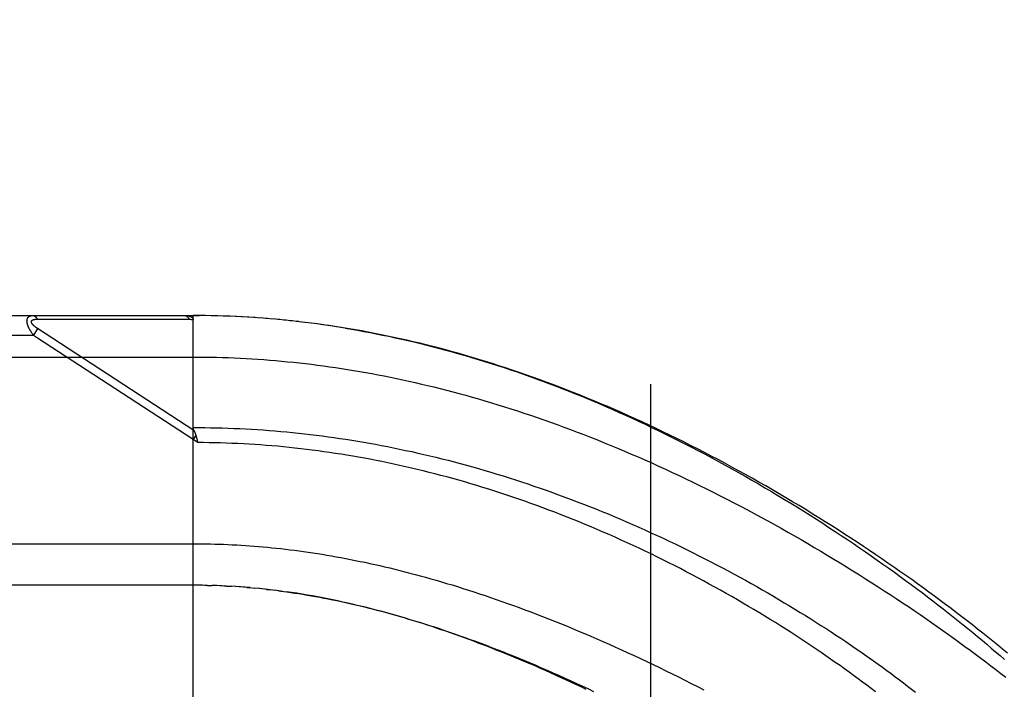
# Model space of a CAD drawing. Header units: inches. Extents: x 0 to 283, y 0 to 183.
# Tile 45 of 256: x 54.08 to 55.56, y 58.74 to 59.74. Entities that reach past the tile are written whole.
import ezdxf

# ---------------------------------------------------------------- set-up
doc = ezdxf.new("R2010")
doc.units = ezdxf.units.IN
doc.header["$LTSCALE"] = 15.583333
doc.header["$MEASUREMENT"] = 0
doc.linetypes.add('HIDDEN', pattern=[0.2, 0.1, -0.1])
for name, color, linetype in [('DEFAULT_2', 8, 'HIDDEN'), ('LEFTHAND_DOOR_ASSEMBLY', 7, 'CONTINUOUS'), ('SUBPANEL', 7, 'CONTINUOUS')]:
    doc.layers.add(name, color=color, linetype=linetype)

msp = doc.modelspace()

# ---------------------------------------------------------------- linework, layer by layer
at = {"layer": 'DEFAULT_2', "color": 8, "linetype": 'HIDDEN'}
msp.add_line((55.0293, 54.52), (55.0293, 123.624), dxfattribs=at)
at = {"layer": 'LEFTHAND_DOOR_ASSEMBLY', "color": 8, "linetype": 'HIDDEN'}
for p, q in [((53.4658, 59.2982), (54.3396, 59.2982)), ((54.1047, 59.2928), (54.1095, 59.2927)), ((54.1095, 59.2927), (54.1153, 59.2927)), ((54.1153, 59.2927), (54.1473, 59.2927)), ((54.1473, 59.2927), (54.1524, 59.2927)), ((54.1524, 59.2927), (54.1861, 59.2926)), ((54.1861, 59.2926), (54.1912, 59.2926)), ((54.1912, 59.2926), (54.1967, 59.2926)), ((54.3396, 58.6335), (54.3396, 59.2982)), ((54.3488, 59.2982), (54.3396, 59.2982)), ((54.3396, 59.2982), (54.3487, 59.2982)), ((54.3582, 59.2981), (54.3487, 59.2982)), ((54.3675, 59.298), (54.3578, 59.2981)), ((54.3768, 59.2977), (54.3668, 59.298)), ((54.3861, 59.2975), (54.3759, 59.2978)), ((54.3955, 59.2971), (54.385, 59.2975)), ((54.4048, 59.2967), (54.3941, 59.2972)), ((54.4142, 59.2962), (54.4032, 59.2968)), ((54.4235, 59.2957), (54.4123, 59.2963)), ((54.4329, 59.2951), (54.4215, 59.2958)), ((54.4423, 59.2944), (54.4306, 59.2952)), ((54.4516, 59.2937), (54.4397, 59.2946)), ((54.461, 59.2929), (54.4488, 59.2939)), ((54.4704, 59.2921), (54.458, 59.2932)), ((54.4798, 59.2911), (54.4671, 59.2924)), ((54.4892, 59.2901), (54.4763, 59.2915)), ((54.4987, 59.2891), (54.4855, 59.2905)), ((54.5081, 59.288), (54.4947, 59.2895)), ((54.5176, 59.2868), (54.5039, 59.2885)), ((54.527, 59.2856), (54.5131, 59.2874)), ((54.5365, 59.2842), (54.5223, 59.2862)), ((54.546, 59.2829), (54.5316, 59.2849)), ((54.0993, 59.2682), (54.1059, 59.2783)), ((54.5555, 59.2814), (54.5408, 59.2836)), ((54.5651, 59.2799), (54.5501, 59.2822)), ((54.0993, 59.2682), (53.4358, 59.2682)), ((54.1052, 59.2644), (54.0993, 59.2682)), ((54.3396, 59.1115), (54.1052, 59.2644)), ((54.3437, 59.1178), (54.3396, 59.1115)), ((54.3465, 59.1069), (54.3396, 59.1115)), ((54.3449, 59.1137), (54.3452, 59.1125)), ((54.3452, 59.1125), (54.3455, 59.1113)), ((54.3455, 59.1113), (54.3458, 59.1101)), ((54.3467, 58.892), (53.4658, 58.892)), ((54.3539, 58.8919), (54.3453, 58.892)), ((54.361, 58.8917), (54.3511, 58.8919)), ((54.3569, 58.8918), (54.3626, 58.8917)), ((54.361, 58.8917), (54.3684, 58.8916)), ((54.3754, 58.8913), (54.3682, 58.8916)), ((54.3826, 58.891), (54.3742, 58.8914)), ((54.3897, 58.8907), (54.3799, 58.8912)), ((54.3857, 58.8909), (54.3915, 58.8906)), ((54.3897, 58.8907), (54.3973, 58.8903)), ((54.4038, 58.8899), (54.3968, 58.8903)), ((54.4108, 58.8894), (54.4032, 58.8899)), ((54.4179, 58.8889), (54.409, 58.8895)), ((54.425, 58.8883), (54.4149, 58.8891)), ((54.4207, 58.8886), (54.4266, 58.8881)), ((54.425, 58.8883), (54.4325, 58.8876)), ((54.4398, 58.8869), (54.4323, 58.8876)), ((54.4476, 58.886), (54.4384, 58.887)), ((54.4503, 58.8857), (54.4563, 58.8851)), ((54.4716, 58.8831), (54.4623, 58.8843)), ((54.4684, 58.8836), (54.4744, 58.8828))]:
    msp.add_line(p, q, dxfattribs=at)
for points in [[(54.0993, 59.2682), (54.0988, 59.2689), (54.0983, 59.2695), (54.0979, 59.2701), (54.0975, 59.2707), (54.0971, 59.2713), (54.0967, 59.2719), (54.0963, 59.2725), (54.0959, 59.273), (54.0956, 59.2736), (54.0952, 59.2741), (54.0949, 59.2746), (54.0946, 59.2751), (54.0943, 59.2756), (54.094, 59.2761), (54.0938, 59.2766), (54.0935, 59.277), (54.0933, 59.2775), (54.093, 59.2779), (54.0928, 59.2784), (54.0926, 59.2788), (54.0924, 59.2792), (54.0922, 59.2796), (54.092, 59.28), (54.0918, 59.2804), (54.0916, 59.2808), (54.0915, 59.2812), (54.0913, 59.2816), (54.0912, 59.282), (54.091, 59.2823), (54.0909, 59.2827), (54.0907, 59.2831), (54.0906, 59.2834), (54.0905, 59.2838), (54.0904, 59.2841), (54.0903, 59.2844), (54.0902, 59.2848), (54.0901, 59.2851), (54.09, 59.2854), (54.0899, 59.2858), (54.0898, 59.2861), (54.0898, 59.2864), (54.0897, 59.2867), (54.0896, 59.287), (54.0896, 59.2873), (54.0895, 59.2876), (54.0895, 59.2879), (54.0895, 59.2882), (54.0894, 59.2885), (54.0894, 59.2888), (54.0894, 59.289), (54.0894, 59.2893), (54.0894, 59.2896), (54.0893, 59.2898), (54.0893, 59.2901), (54.0894, 59.2904), (54.0894, 59.2906), (54.0894, 59.2909), (54.0894, 59.2911), (54.0894, 59.2914), (54.0895, 59.2916), (54.0895, 59.2919), (54.0895, 59.2921), (54.0896, 59.2923), (54.0896, 59.2926), (54.0897, 59.2928), (54.0898, 59.293), (54.0898, 59.2932), (54.0899, 59.2934), (54.09, 59.2936), (54.0901, 59.2938), (54.0902, 59.294), (54.0903, 59.2942), (54.0904, 59.2944), (54.0905, 59.2946), (54.0906, 59.2948), (54.0907, 59.295), (54.0908, 59.2952), (54.091, 59.2954), (54.0911, 59.2955), (54.0913, 59.2957), (54.0914, 59.2959), (54.0916, 59.296), (54.0918, 59.2962), (54.092, 59.2964), (54.0921, 59.2965), (54.0923, 59.2967), (54.0925, 59.2968), (54.0928, 59.2969), (54.093, 59.2971), (54.0932, 59.2972), (54.0935, 59.2973), (54.0938, 59.2974), (54.094, 59.2976), (54.0943, 59.2977), (54.0946, 59.2978), (54.0949, 59.2979), (54.0953, 59.2979), (54.0956, 59.298), (54.096, 59.2981), (54.0964, 59.2981), (54.0968, 59.2982), (54.0972, 59.2982), (54.0977, 59.2982), (54.0981, 59.2982)], [(54.3408, 59.1252), (54.1054, 59.2786), (54.1049, 59.2789), (54.1045, 59.2792), (54.104, 59.2795), (54.1036, 59.2798), (54.1032, 59.2801), (54.1028, 59.2804), (54.1025, 59.2806), (54.1021, 59.2809), (54.1018, 59.2812), (54.1015, 59.2814), (54.1012, 59.2817), (54.1009, 59.2819), (54.1006, 59.2821), (54.1003, 59.2824), (54.1001, 59.2826), (54.0998, 59.2828), (54.0996, 59.283), (54.0994, 59.2833), (54.0991, 59.2835), (54.0989, 59.2837), (54.0987, 59.2839), (54.0985, 59.2841), (54.0984, 59.2843), (54.0982, 59.2845), (54.098, 59.2847), (54.0979, 59.2848), (54.0977, 59.285), (54.0976, 59.2852), (54.0974, 59.2854), (54.0973, 59.2856), (54.0972, 59.2857), (54.097, 59.2859), (54.0969, 59.2861), (54.0968, 59.2862), (54.0967, 59.2864), (54.0966, 59.2866), (54.0965, 59.2867), (54.0965, 59.2869), (54.0964, 59.287), (54.0963, 59.2872), (54.0962, 59.2873), (54.0962, 59.2875), (54.0961, 59.2876), (54.0961, 59.2878), (54.096, 59.2879), (54.096, 59.288), (54.096, 59.2882), (54.0959, 59.2883), (54.0959, 59.2884), (54.0959, 59.2886), (54.0959, 59.2887), (54.0959, 59.2888), (54.0959, 59.289), (54.0959, 59.2891), (54.0959, 59.2892), (54.0959, 59.2893), (54.0959, 59.2894), (54.096, 59.2896), (54.096, 59.2897), (54.096, 59.2898), (54.0961, 59.2899), (54.0961, 59.29), (54.0962, 59.2901), (54.0962, 59.2902), (54.0963, 59.2903), (54.0964, 59.2904), (54.0965, 59.2905), (54.0965, 59.2906), (54.0966, 59.2907), (54.0967, 59.2908), (54.0968, 59.2909), (54.0969, 59.291), (54.097, 59.2911), (54.0971, 59.2912), (54.0973, 59.2913), (54.0974, 59.2914), (54.0975, 59.2915), (54.0977, 59.2915), (54.0978, 59.2916), (54.098, 59.2917), (54.0982, 59.2918), (54.0983, 59.2918), (54.0985, 59.2919), (54.0987, 59.292), (54.0989, 59.2921), (54.0991, 59.2921), (54.0993, 59.2922), (54.0996, 59.2922), (54.0998, 59.2923), (54.1001, 59.2924), (54.1003, 59.2924), (54.1006, 59.2925), (54.1009, 59.2925), (54.1012, 59.2926), (54.1015, 59.2926), (54.1019, 59.2926), (54.1022, 59.2927), (54.1026, 59.2927), (54.103, 59.2927), (54.1034, 59.2928), (54.1038, 59.2928), (54.1042, 59.2928), (54.1047, 59.2928)], [(54.0981, 59.2982), (54.0983, 59.2982), (54.0986, 59.2982), (54.0988, 59.2982), (54.099, 59.2982), (54.0992, 59.2981), (54.0994, 59.2981), (54.0997, 59.298), (54.0999, 59.2979), (54.1001, 59.2978), (54.1003, 59.2977), (54.1005, 59.2976), (54.1007, 59.2975), (54.1009, 59.2974), (54.1011, 59.2973), (54.1014, 59.2971), (54.1016, 59.297), (54.1018, 59.2968), (54.102, 59.2966), (54.1022, 59.2965), (54.1023, 59.2963), (54.1025, 59.2961), (54.1027, 59.2959), (54.1029, 59.2956), (54.1031, 59.2954), (54.1033, 59.2952), (54.1034, 59.295), (54.1036, 59.2947), (54.1038, 59.2945), (54.1039, 59.2942), (54.1041, 59.2939), (54.1043, 59.2936), (54.1044, 59.2934), (54.1046, 59.2931), (54.1047, 59.2928)], [(54.1967, 59.2926), (54.1995, 59.2926), (54.2025, 59.2926), (54.2057, 59.2926), (54.209, 59.2926), (54.2125, 59.2926), (54.22, 59.2926)], [(54.22, 59.2926), (54.2238, 59.2926), (54.2277, 59.2926), (54.2316, 59.2926), (54.2354, 59.2926), (54.2392, 59.2926), (54.243, 59.2926), (54.2468, 59.2926), (54.2506, 59.2926), (54.2545, 59.2926), (54.2585, 59.2926), (54.2627, 59.2926), (54.291, 59.2926)], [(54.291, 59.2926), (54.2963, 59.2926), (54.3018, 59.2926), (54.3076, 59.2926), (54.3137, 59.2926), (54.32, 59.2926), (54.3266, 59.2926), (54.3335, 59.2926)], [(54.3268, 59.2982), (54.3274, 59.2982), (54.328, 59.2982), (54.3285, 59.2982), (54.3291, 59.2982), (54.3296, 59.2981), (54.3301, 59.2981), (54.3306, 59.298), (54.3311, 59.298), (54.3315, 59.2979), (54.3319, 59.2978), (54.3323, 59.2978), (54.3327, 59.2977), (54.3331, 59.2976), (54.3335, 59.2975), (54.3338, 59.2974), (54.3342, 59.2974), (54.3345, 59.2973), (54.3348, 59.2972), (54.3351, 59.2971), (54.3353, 59.297), (54.3356, 59.2969), (54.3359, 59.2968), (54.3361, 59.2967), (54.3363, 59.2966), (54.3366, 59.2964), (54.3368, 59.2963), (54.337, 59.2962), (54.3372, 59.2961), (54.3373, 59.296), (54.3375, 59.2959), (54.3377, 59.2958), (54.3378, 59.2956), (54.338, 59.2955), (54.3381, 59.2954), (54.3382, 59.2953), (54.3384, 59.2952), (54.3385, 59.295), (54.3386, 59.2949), (54.3387, 59.2948), (54.3388, 59.2947), (54.3389, 59.2945), (54.339, 59.2944), (54.3391, 59.2943), (54.3391, 59.2942), (54.3392, 59.294), (54.3393, 59.2939), (54.3393, 59.2937), (54.3394, 59.2936), (54.3394, 59.2935), (54.3395, 59.2933), (54.3395, 59.2932), (54.3395, 59.293), (54.3396, 59.2929), (54.3396, 59.2927), (54.3396, 59.2926), (54.3396, 59.2924)], [(54.3268, 59.2982), (54.327, 59.2982), (54.3273, 59.2982), (54.3275, 59.2982), (54.3277, 59.2982), (54.3279, 59.2981), (54.3282, 59.298), (54.3284, 59.298), (54.3286, 59.2979), (54.3288, 59.2978), (54.329, 59.2977), (54.3293, 59.2976), (54.3295, 59.2975), (54.3297, 59.2974), (54.3299, 59.2972), (54.3301, 59.2971), (54.3303, 59.2969), (54.3305, 59.2967), (54.3307, 59.2966), (54.3309, 59.2964), (54.3311, 59.2962), (54.3313, 59.296), (54.3315, 59.2958), (54.3317, 59.2956), (54.3319, 59.2953), (54.332, 59.2951), (54.3322, 59.2948), (54.3324, 59.2946), (54.3325, 59.2943), (54.3327, 59.294), (54.3329, 59.2938), (54.333, 59.2935), (54.3332, 59.2932), (54.3333, 59.2929), (54.3335, 59.2926)], [(54.3335, 59.2926), (54.3345, 59.2926), (54.3355, 59.2926), (54.3365, 59.2925), (54.3375, 59.2925), (54.3385, 59.2925), (54.3396, 59.2924)], [(55.5662, 58.7897), (55.5589, 58.7956), (55.5516, 58.8016), (55.5442, 58.8077), (55.5367, 58.8137), (55.529, 58.8198), (55.5213, 58.8259), (55.5135, 58.832), (55.5057, 58.8381), (55.4977, 58.8443), (55.4896, 58.8504), (55.4815, 58.8566), (55.4732, 58.8628), (55.4649, 58.869), (55.4565, 58.8753), (55.448, 58.8815), (55.4394, 58.8878), (55.4307, 58.894), (55.422, 58.9003), (55.4132, 58.9065), (55.4043, 58.9128), (55.3953, 58.9191), (55.3862, 58.9253), (55.3771, 58.9316), (55.3679, 58.9379), (55.3586, 58.9441), (55.3493, 58.9504), (55.3399, 58.9566), (55.3304, 58.9628), (55.3208, 58.969), (55.3112, 58.9752), (55.3016, 58.9814), (55.2919, 58.9875), (55.2821, 58.9936), (55.2723, 58.9997), (55.2624, 59.0058), (55.2525, 59.0118), (55.2425, 59.0178), (55.2325, 59.0238), (55.2224, 59.0297), (55.2123, 59.0356), (55.2022, 59.0415), (55.192, 59.0473), (55.1818, 59.053), (55.1716, 59.0588), (55.1613, 59.0644), (55.1511, 59.07), (55.1408, 59.0756), (55.1304, 59.0811), (55.1201, 59.0866), (55.1097, 59.092), (55.0994, 59.0973), (55.089, 59.1026), (55.0786, 59.1079), (55.0682, 59.113), (55.0577, 59.1181), (55.0473, 59.1232), (55.0369, 59.1281), (55.0265, 59.133), (55.0161, 59.1379), (55.0057, 59.1427), (54.9952, 59.1473), (54.9848, 59.152), (54.9744, 59.1565), (54.9641, 59.161), (54.9537, 59.1654), (54.9433, 59.1698), (54.933, 59.174), (54.9227, 59.1782), (54.9123, 59.1824), (54.902, 59.1864), (54.8918, 59.1904), (54.8815, 59.1943), (54.8713, 59.1981), (54.861, 59.2018), (54.8508, 59.2055), (54.8407, 59.2091), (54.8305, 59.2126), (54.8204, 59.216), (54.8103, 59.2194), (54.8002, 59.2227), (54.7901, 59.2259), (54.7801, 59.2291), (54.7701, 59.2321), (54.7601, 59.2351), (54.7501, 59.238), (54.7402, 59.2409), (54.7302, 59.2437), (54.7203, 59.2464), (54.7105, 59.249), (54.7006, 59.2515), (54.6908, 59.254), (54.681, 59.2564), (54.6712, 59.2588), (54.6615, 59.2611), (54.6517, 59.2633), (54.642, 59.2654), (54.6323, 59.2674), (54.6227, 59.2694), (54.613, 59.2713), (54.6034, 59.2732), (54.5938, 59.275), (54.5842, 59.2767), (54.5746, 59.2783), (54.5594, 59.2808)], [(54.5687, 59.2793), (54.578, 59.2777), (54.5874, 59.2761), (54.5967, 59.2744), (54.6061, 59.2726), (54.6155, 59.2708), (54.6249, 59.2689), (54.6344, 59.267), (54.6438, 59.2649), (54.6533, 59.2628), (54.6628, 59.2607), (54.6723, 59.2584), (54.6819, 59.2561), (54.6915, 59.2538), (54.7011, 59.2513), (54.7107, 59.2488), (54.7203, 59.2462), (54.73, 59.2436), (54.7397, 59.2408), (54.7494, 59.238), (54.7591, 59.2352), (54.7689, 59.2322), (54.7787, 59.2292), (54.7885, 59.2261), (54.7983, 59.223), (54.808, 59.2198), (54.8177, 59.2166), (54.8275, 59.2132), (54.8371, 59.2099), (54.8468, 59.2065), (54.8564, 59.203), (54.8661, 59.1995), (54.8756, 59.1959), (54.8852, 59.1922), (54.8948, 59.1885), (54.9044, 59.1848), (54.914, 59.1809), (54.9236, 59.1771), (54.9332, 59.1731), (54.9428, 59.1691), (54.9524, 59.165), (54.9621, 59.1609), (54.9717, 59.1567), (54.9814, 59.1524), (54.9911, 59.148), (55.0008, 59.1436), (55.0106, 59.1391), (55.0204, 59.1345), (55.0303, 59.1298), (55.0402, 59.125), (55.0502, 59.1202), (55.0602, 59.1152), (55.0703, 59.1102), (55.0804, 59.105), (55.0905, 59.0998), (55.1007, 59.0946), (55.1108, 59.0892), (55.1209, 59.0838), (55.131, 59.0784), (55.1411, 59.0729), (55.1512, 59.0673), (55.1612, 59.0617), (55.1712, 59.0561), (55.1811, 59.0504), (55.1911, 59.0446), (55.201, 59.0388), (55.2108, 59.033), (55.2206, 59.0272), (55.2304, 59.0213), (55.2401, 59.0153), (55.2498, 59.0094), (55.2594, 59.0034), (55.269, 58.9973), (55.2785, 58.9913), (55.288, 58.9852), (55.2973, 58.9791), (55.3067, 58.973), (55.3159, 58.9669), (55.3251, 58.9608), (55.3343, 58.9546), (55.3433, 58.9484), (55.3523, 58.9423), (55.3612, 58.9361), (55.37, 58.9299), (55.3788, 58.9238), (55.3874, 58.9176), (55.396, 58.9114), (55.4045, 58.9053), (55.4129, 58.8991), (55.4213, 58.893), (55.4295, 58.8868), (55.4376, 58.8807), (55.4457, 58.8746), (55.4537, 58.8685), (55.4616, 58.8624), (55.4693, 58.8564), (55.477, 58.8504), (55.4846, 58.8444), (55.4921, 58.8384), (55.4995, 58.8324), (55.5068, 58.8265), (55.514, 58.8206), (55.5211, 58.8147), (55.5281, 58.8089), (55.535, 58.8031), (55.5418, 58.7973), (55.5485, 58.7916), (55.5551, 58.7859), (55.5616, 58.7802)], [(53.4358, 59.2357), (54.3484, 59.2357), (54.3573, 59.2356), (54.3661, 59.2355), (54.375, 59.2353), (54.3839, 59.2351), (54.3927, 59.2348), (54.4016, 59.2344), (54.4105, 59.234), (54.4193, 59.2335), (54.4282, 59.233), (54.4371, 59.2324), (54.446, 59.2318), (54.455, 59.2311), (54.4639, 59.2304), (54.4728, 59.2296), (54.4818, 59.2287), (54.4907, 59.2278), (54.4997, 59.2269), (54.5087, 59.2258), (54.5177, 59.2248), (54.5268, 59.2236), (54.5358, 59.2224), (54.5449, 59.2212), (54.554, 59.2199), (54.5631, 59.2185), (54.5722, 59.2171), (54.5813, 59.2156), (54.5905, 59.214), (54.5997, 59.2124), (54.6089, 59.2107), (54.6181, 59.209), (54.6274, 59.2072), (54.6367, 59.2054), (54.646, 59.2035), (54.6553, 59.2015), (54.6647, 59.1994), (54.6741, 59.1973), (54.6835, 59.1951), (54.6929, 59.1929), (54.7024, 59.1906), (54.7119, 59.1882), (54.7214, 59.1858), (54.731, 59.1833), (54.7406, 59.1807), (54.7502, 59.1781), (54.7598, 59.1754), (54.7695, 59.1726), (54.7792, 59.1698), (54.7889, 59.1669), (54.7987, 59.1639), (54.8085, 59.1609), (54.8183, 59.1578), (54.8282, 59.1546), (54.838, 59.1513), (54.8479, 59.148), (54.8579, 59.1446), (54.8678, 59.1411), (54.8778, 59.1376), (54.8879, 59.134), (54.8979, 59.1303), (54.908, 59.1266), (54.9181, 59.1227), (54.9282, 59.1188), (54.9383, 59.1149), (54.9485, 59.1108), (54.9587, 59.1067), (54.9689, 59.1026), (54.9791, 59.0983), (54.9893, 59.094), (54.9996, 59.0896), (55.0099, 59.0852), (55.0201, 59.0807), (55.0304, 59.0761), (55.0407, 59.0714), (55.051, 59.0667), (55.0613, 59.0619), (55.0717, 59.0571), (55.082, 59.0522), (55.0923, 59.0472), (55.1026, 59.0422), (55.1129, 59.0371), (55.1232, 59.032), (55.1335, 59.0268), (55.1438, 59.0215), (55.1541, 59.0162), (55.1643, 59.0109), (55.1745, 59.0055), (55.1847, 59), (55.1949, 58.9945), (55.2051, 58.989), (55.2152, 58.9834), (55.2253, 58.9777), (55.2354, 58.9721), (55.2454, 58.9664), (55.2554, 58.9606), (55.2654, 58.9548), (55.2753, 58.949), (55.2851, 58.9432), (55.2949, 58.9373), (55.3047, 58.9314), (55.3144, 58.9255), (55.324, 58.9196), (55.3336, 58.9136), (55.3432, 58.9077), (55.3526, 58.9017), (55.362, 58.8957), (55.3714, 58.8897), (55.3806, 58.8837), (55.3898, 58.8777), (55.3989, 58.8717), (55.408, 58.8656), (55.417, 58.8596), (55.4259, 58.8536), (55.4347, 58.8476), (55.4434, 58.8416), (55.4521, 58.8355), (55.4606, 58.8295), (55.4691, 58.8236), (55.4775, 58.8176), (55.4858, 58.8116), (55.494, 58.8057), (55.5022, 58.7998), (55.5102, 58.7939), (55.5182, 58.788), (55.526, 58.7821), (55.5338, 58.7763), (55.5414, 58.7704), (55.549, 58.7647), (55.5565, 58.7589), (55.5638, 58.7532)], [(54.3407, 59.1254), (54.3406, 59.1257), (54.3405, 59.1259), (54.3404, 59.1261), (54.3403, 59.1263), (54.3402, 59.1266), (54.3401, 59.1268), (54.34, 59.127), (54.34, 59.1272), (54.3399, 59.1274), (54.3398, 59.1277), (54.3398, 59.1279), (54.3397, 59.1281), (54.3397, 59.1283), (54.3397, 59.1285), (54.3396, 59.1287), (54.3396, 59.1289), (54.3396, 59.1292), (54.3396, 59.1294), (54.3396, 59.1296)], [(54.3396, 59.1296), (54.3484, 59.1295), (54.3571, 59.1295), (54.3659, 59.1293), (54.3747, 59.1292), (54.3835, 59.1289), (54.3923, 59.1286), (54.4011, 59.1283), (54.4099, 59.1279), (54.4187, 59.1275), (54.4276, 59.127), (54.4364, 59.1264), (54.4452, 59.1258), (54.454, 59.1252), (54.4629, 59.1245), (54.4717, 59.1237), (54.4806, 59.1229), (54.4894, 59.122), (54.4983, 59.1211), (54.5072, 59.1201), (54.5161, 59.1191), (54.525, 59.118), (54.5339, 59.1169), (54.5428, 59.1157), (54.5517, 59.1144), (54.5607, 59.1131), (54.5696, 59.1118), (54.5786, 59.1104), (54.5875, 59.1089), (54.5965, 59.1074), (54.6055, 59.1058), (54.6145, 59.1042), (54.6235, 59.1025), (54.6326, 59.1007), (54.6416, 59.0989), (54.6507, 59.0971), (54.6597, 59.0951), (54.6688, 59.0932), (54.6779, 59.0911), (54.687, 59.0891), (54.6962, 59.0869), (54.7053, 59.0847), (54.7144, 59.0824), (54.7236, 59.0801), (54.7328, 59.0777), (54.742, 59.0753), (54.7512, 59.0728), (54.7604, 59.0702), (54.7696, 59.0676), (54.7788, 59.0649), (54.7881, 59.0622), (54.7973, 59.0594), (54.8066, 59.0566), (54.8158, 59.0537), (54.8251, 59.0507), (54.8344, 59.0477), (54.8437, 59.0446), (54.853, 59.0414), (54.8623, 59.0382), (54.8716, 59.035), (54.8809, 59.0316), (54.8902, 59.0283), (54.8995, 59.0248), (54.9089, 59.0213), (54.9182, 59.0178), (54.9275, 59.0142), (54.9368, 59.0105), (54.9461, 59.0068), (54.9554, 59.0031), (54.9647, 58.9993), (54.9739, 58.9954), (54.9832, 58.9915), (54.9924, 58.9875), (55.0016, 58.9835), (55.0109, 58.9794), (55.02, 58.9753), (55.0292, 58.9711), (55.0384, 58.9669), (55.0475, 58.9627), (55.0566, 58.9584), (55.0656, 58.9541), (55.0747, 58.9497), (55.0837, 58.9453), (55.0926, 58.9408), (55.1016, 58.9363), (55.1105, 58.9318), (55.1193, 58.9273), (55.1282, 58.9227), (55.1369, 58.9181), (55.1457, 58.9134), (55.1544, 58.9087), (55.163, 58.904), (55.1716, 58.8993), (55.1801, 58.8945), (55.1886, 58.8898), (55.197, 58.885), (55.2054, 58.8802), (55.2137, 58.8753), (55.2219, 58.8705), (55.2301, 58.8656), (55.2382, 58.8608), (55.2462, 58.8559), (55.2542, 58.851), (55.2621, 58.8461), (55.2699, 58.8412), (55.2777, 58.8363), (55.2854, 58.8314), (55.293, 58.8265), (55.3005, 58.8216), (55.308, 58.8168), (55.3153, 58.8119), (55.3226, 58.807), (55.3299, 58.8021), (55.337, 58.7972), (55.344, 58.7924), (55.351, 58.7875), (55.3579, 58.7827), (55.3647, 58.7779), (55.3714, 58.7731), (55.378, 58.7683), (55.3845, 58.7635), (55.3909, 58.7588), (55.3973, 58.7541), (55.4036, 58.7493), (55.4097, 58.7447), (55.4158, 58.74), (55.4218, 58.7354), (55.4277, 58.7307)], [(54.3407, 59.1254), (54.3411, 59.1247), (54.3413, 59.1242), (54.3415, 59.1237), (54.3417, 59.1232), (54.342, 59.1227), (54.3422, 59.1222), (54.3424, 59.1217), (54.3426, 59.1212), (54.3428, 59.1206), (54.343, 59.1201), (54.3432, 59.1195), (54.3433, 59.119), (54.3435, 59.1184), (54.3437, 59.1178)], [(54.3437, 59.1178), (54.3439, 59.1173), (54.3441, 59.1167), (54.3442, 59.1161), (54.3444, 59.1155), (54.3445, 59.1149), (54.3447, 59.1143), (54.3449, 59.1137)], [(54.3458, 59.1101), (54.3464, 59.1076), (54.3465, 59.1069)], [(55.3673, 58.7314), (55.3609, 58.7363), (55.3545, 58.7411), (55.3479, 58.746), (55.3413, 58.7509), (55.3346, 58.7559), (55.3279, 58.7608), (55.321, 58.7657), (55.3141, 58.7707), (55.307, 58.7757), (55.2999, 58.7806), (55.2927, 58.7856), (55.2855, 58.7906), (55.2781, 58.7956), (55.2707, 58.8006), (55.2632, 58.8056), (55.2556, 58.8106), (55.248, 58.8156), (55.2403, 58.8206), (55.2325, 58.8256), (55.2246, 58.8305), (55.2167, 58.8355), (55.2087, 58.8405), (55.2007, 58.8454), (55.1926, 58.8503), (55.1844, 58.8552), (55.1762, 58.8601), (55.1679, 58.865), (55.1596, 58.8699), (55.1512, 58.8747), (55.1427, 58.8795), (55.1342, 58.8843), (55.1257, 58.889), (55.1171, 58.8937), (55.1085, 58.8984), (55.0999, 58.9031), (55.0912, 58.9077), (55.0824, 58.9123), (55.0737, 58.9169), (55.0649, 58.9214), (55.056, 58.9258), (55.0472, 58.9303), (55.0383, 58.9347), (55.0294, 58.939), (55.0204, 58.9433), (55.0115, 58.9476), (55.0025, 58.9518), (54.9935, 58.9559), (54.9845, 58.96), (54.9754, 58.9641), (54.9664, 58.9681), (54.9573, 58.9721), (54.9483, 58.976), (54.9392, 58.9798), (54.9301, 58.9836), (54.921, 58.9874), (54.9119, 58.991), (54.9029, 58.9947), (54.8938, 58.9982), (54.8847, 59.0018), (54.8756, 59.0052), (54.8665, 59.0086), (54.8574, 59.012), (54.8483, 59.0152), (54.8392, 59.0185), (54.8301, 59.0216), (54.8211, 59.0247), (54.812, 59.0278), (54.8029, 59.0308), (54.7939, 59.0337), (54.7848, 59.0366), (54.7758, 59.0394), (54.7668, 59.0422), (54.7578, 59.0448), (54.7488, 59.0475), (54.7398, 59.05), (54.7308, 59.0526), (54.7218, 59.055), (54.7129, 59.0574), (54.7039, 59.0597), (54.695, 59.062), (54.6861, 59.0642), (54.6772, 59.0664), (54.6683, 59.0685), (54.6594, 59.0705), (54.6506, 59.0725), (54.6417, 59.0745), (54.6329, 59.0763), (54.624, 59.0781), (54.6152, 59.0799), (54.6064, 59.0816), (54.5976, 59.0832), (54.5888, 59.0848), (54.5801, 59.0863), (54.5713, 59.0878), (54.5626, 59.0892), (54.5538, 59.0906), (54.5451, 59.0919), (54.5364, 59.0931), (54.5277, 59.0943), (54.519, 59.0955), (54.5103, 59.0966), (54.5016, 59.0976), (54.493, 59.0986), (54.4843, 59.0995), (54.4756, 59.1003), (54.467, 59.1012), (54.4584, 59.1019), (54.4497, 59.1026), (54.4411, 59.1033), (54.4325, 59.1039), (54.4239, 59.1044), (54.4153, 59.1049), (54.4067, 59.1053), (54.3981, 59.1057), (54.3895, 59.1061), (54.3809, 59.1063), (54.3723, 59.1066), (54.3637, 59.1067), (54.3551, 59.1069), (54.3465, 59.1069)], [(53.4358, 58.9545), (54.3461, 58.9545), (54.3527, 58.9544), (54.3592, 58.9543), (54.3657, 58.9542), (54.3723, 58.954), (54.3789, 58.9538), (54.3854, 58.9536), (54.392, 58.9533), (54.3986, 58.953), (54.4052, 58.9526), (54.4118, 58.9522), (54.4184, 58.9518), (54.425, 58.9514), (54.4316, 58.9508), (54.4383, 58.9503), (54.445, 58.9497), (54.4517, 58.9491), (54.4584, 58.9484), (54.4651, 58.9477), (54.4719, 58.947), (54.4787, 58.9462), (54.4855, 58.9454), (54.4923, 58.9445), (54.4992, 58.9436), (54.506, 58.9427), (54.513, 58.9417), (54.5199, 58.9407), (54.5269, 58.9396), (54.5339, 58.9385), (54.5409, 58.9373), (54.548, 58.9361), (54.5551, 58.9348), (54.5622, 58.9335), (54.5694, 58.9322), (54.5766, 58.9308), (54.5838, 58.9294), (54.5911, 58.9279), (54.5984, 58.9264), (54.6058, 58.9248), (54.6132, 58.9231), (54.6206, 58.9214), (54.6281, 58.9197), (54.6357, 58.9179), (54.6432, 58.9161), (54.6509, 58.9142), (54.6585, 58.9123), (54.6662, 58.9103), (54.674, 58.9082), (54.6818, 58.9061), (54.6897, 58.9039), (54.6976, 58.9017), (54.7055, 58.8994), (54.7135, 58.8971), (54.7215, 58.8947), (54.7296, 58.8923), (54.7378, 58.8898), (54.746, 58.8872), (54.7542, 58.8846), (54.7625, 58.8819), (54.7709, 58.8791), (54.7793, 58.8763), (54.7877, 58.8735), (54.7962, 58.8705), (54.8047, 58.8675), (54.8133, 58.8645), (54.822, 58.8614), (54.8307, 58.8582), (54.8394, 58.8549), (54.8482, 58.8516), (54.857, 58.8483), (54.8659, 58.8448), (54.8748, 58.8413), (54.8838, 58.8378), (54.8928, 58.8341), (54.9018, 58.8305), (54.9109, 58.8267), (54.9201, 58.8229), (54.9293, 58.819), (54.9385, 58.8151), (54.9477, 58.8111), (54.957, 58.807), (54.9663, 58.8029), (54.9757, 58.7987), (54.9851, 58.7945), (54.9945, 58.7901), (55.0039, 58.7858), (55.0134, 58.7814), (55.0229, 58.7769), (55.0324, 58.7724), (55.0419, 58.7678), (55.0515, 58.7631), (55.0611, 58.7584), (55.0706, 58.7537), (55.0802, 58.7489), (55.0898, 58.744), (55.0995, 58.7391), (55.1091, 58.7342)], [(54.4635, 58.8842), (54.4555, 58.8851), (54.4444, 58.8864)], [(54.4716, 58.8831), (54.4805, 58.8819), (54.4866, 58.8811), (54.4928, 58.8801), (54.4989, 58.8792), (54.5051, 58.8782), (54.5114, 58.8771), (54.5177, 58.8761), (54.524, 58.8749), (54.5303, 58.8738), (54.5367, 58.8726), (54.5431, 58.8713), (54.5496, 58.87), (54.5561, 58.8687), (54.5626, 58.8673), (54.5692, 58.8658), (54.5758, 58.8643), (54.5824, 58.8628), (54.5892, 58.8612), (54.5959, 58.8596), (54.6027, 58.8579), (54.6095, 58.8562), (54.6164, 58.8544), (54.6234, 58.8526), (54.6304, 58.8507), (54.6374, 58.8488), (54.6445, 58.8468), (54.6516, 58.8448), (54.6588, 58.8427), (54.666, 58.8405), (54.6733, 58.8383), (54.6807, 58.8361), (54.6881, 58.8338), (54.6955, 58.8314), (54.703, 58.829), (54.7106, 58.8265), (54.7182, 58.8239), (54.7258, 58.8213), (54.7335, 58.8187), (54.7413, 58.8159), (54.7491, 58.8132), (54.757, 58.8103), (54.7649, 58.8074), (54.7729, 58.8044), (54.781, 58.8014), (54.789, 58.7983), (54.7972, 58.7951), (54.8054, 58.7919), (54.8136, 58.7886), (54.8219, 58.7853), (54.8303, 58.7819), (54.8387, 58.7784), (54.8471, 58.7749), (54.8556, 58.7713), (54.8641, 58.7676), (54.8727, 58.7639), (54.8814, 58.7601), (54.89, 58.7563), (54.8987, 58.7524), (54.9075, 58.7484), (54.9163, 58.7443), (54.9251, 58.7403), (54.934, 58.7361), (54.9429, 58.7319)], [(54.9319, 58.7349), (54.924, 58.7386), (54.9162, 58.7423), (54.9085, 58.7459), (54.9008, 58.7495), (54.8932, 58.753), (54.8856, 58.7564), (54.878, 58.7598), (54.8705, 58.7632), (54.8631, 58.7664), (54.8557, 58.7697), (54.8483, 58.7728), (54.841, 58.776), (54.8337, 58.7791), (54.8264, 58.7821), (54.8192, 58.7851), (54.8119, 58.7881), (54.8047, 58.791), (54.7976, 58.7938), (54.7905, 58.7967), (54.7834, 58.7994), (54.7763, 58.8022), (54.7692, 58.8048), (54.7622, 58.8075), (54.7552, 58.8101), (54.7482, 58.8127), (54.7412, 58.8152), (54.7342, 58.8177), (54.7272, 58.8201), (54.7203, 58.8225), (54.7133, 58.8249), (54.7064, 58.8273), (54.6995, 58.8295), (54.6925, 58.8318), (54.6856, 58.834), (54.6787, 58.8362), (54.6717, 58.8384), (54.6647, 58.8405), (54.6578, 58.8426), (54.6508, 58.8447), (54.6437, 58.8467), (54.6367, 58.8487), (54.6297, 58.8506), (54.6226, 58.8526), (54.6155, 58.8544), (54.6084, 58.8563), (54.6013, 58.8581), (54.5941, 58.8599), (54.5869, 58.8616), (54.5796, 58.8633), (54.5724, 58.865), (54.565, 58.8666), (54.5577, 58.8682), (54.5502, 58.8698), (54.5426, 58.8713), (54.5349, 58.8728), (54.5272, 58.8743), (54.5194, 58.8757), (54.5115, 58.8771), (54.5036, 58.8784), (54.4956, 58.8797), (54.4876, 58.8809), (54.4796, 58.882)]]:
    msp.add_lwpolyline(points, dxfattribs=at)
at = {"layer": 'SUBPANEL', "color": 8, "linetype": 'HIDDEN'}
for p, q in [((55.3106, 57.1032), (55.3106, 121.0407)), ((55.4356, 57.1032), (55.4356, 121.0407))]:
    msp.add_line(p, q, dxfattribs=at)

doc.saveas('drawing.dxf')
